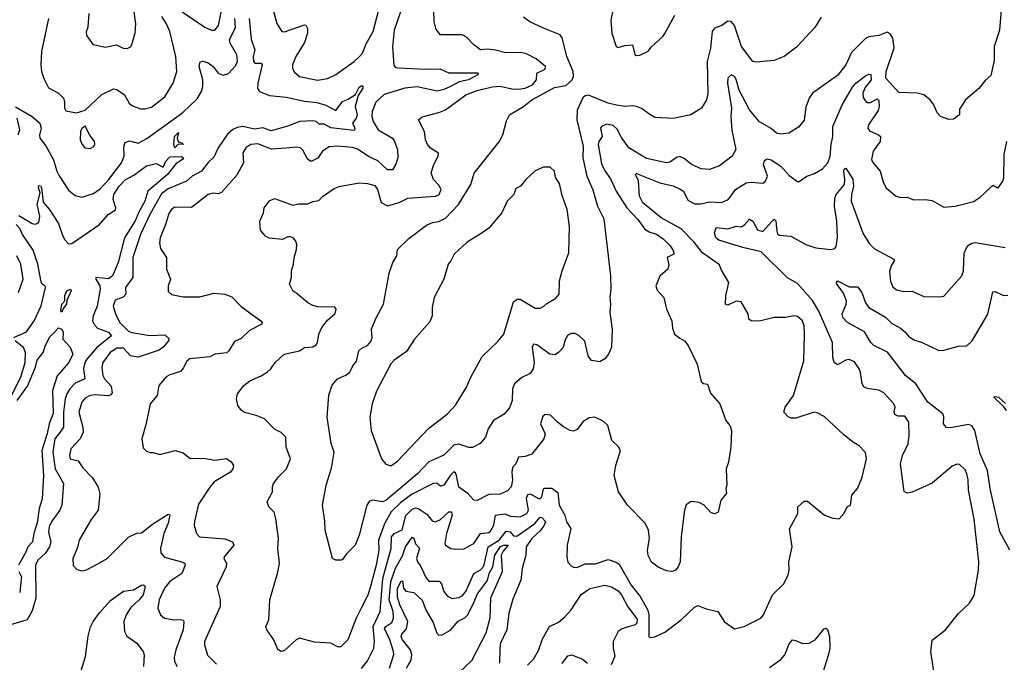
# Model space of a CAD drawing. Extents: x 1268547 to 1425625, y 515768 to 616754.
# Tile 125 of 256: x 1326721 to 1332650, y 577990 to 581857. Entities that reach past the tile are written whole.
import ezdxf

# ---------------------------------------------------------------- set-up
doc = ezdxf.new("R2010")
doc.units = 0

msp = doc.modelspace()

# ---------------------------------------------------------------- linework, layer by layer
at = {"layer": '0CON10XD'}
for points in [[(1330505, 578633.3), (1330500.6, 578665), (1330512.5, 578735), (1330508, 578785), (1330486.8, 578826.8), (1330380, 578935), (1330326.1, 579016.1), (1330300.8, 579115), (1330311.4, 579175), (1330338.2, 579265), (1330326, 579286), (1330285.8, 579325), (1330261.9, 579415), (1330235, 579441.9), (1330185, 579464.4), (1330149.7, 579460.3), (1330112.4, 579437.6), (1330078.6, 579391.4), (1330055, 579381.4), (1330035, 579385.7), (1329995, 579407.8), (1329958.6, 579435), (1329917.6, 579477.6), (1329885, 579481.2), (1329871.9, 579468.1), (1329857.5, 579425), (1329885.5, 579365), (1329876.4, 579335), (1329805, 579243.3), (1329765, 579228.5), (1329725, 579224.2), (1329708.5, 579185), (1329688.3, 579161.7), (1329684.8, 579135), (1329688.4, 579085), (1329681.1, 579045), (1329658.8, 579021.2), (1329615, 579001.8), (1329545, 578999.1), (1329475, 578964.3), (1329455, 578966), (1329420, 579005), (1329365, 579044.3), (1329351.8, 579115), (1329345, 579130.8), (1329335, 579135.5), (1329315, 579116.4), (1329275, 579056.2), (1329255, 579049.4), (1329234, 579065), (1329215, 579068.5), (1329080.3, 578999.7), (1329015, 578951), (1328956.7, 578895), (1328917.1, 578822.9), (1328882.2, 578725), (1328882.5, 578665), (1328867.2, 578575), (1328835.2, 578455), (1328816.7, 578393.3), (1328779.5, 578320.5), (1328746, 578255), (1328696.4, 578125), (1328655, 578083.1), (1328635, 578082.9), (1328595, 578105.7), (1328495, 578110.4), (1328405.4, 578134.6), (1328385, 578125.6), (1328315, 578060), (1328294.2, 578054.2), (1328275, 578066.7), (1328252, 578125), (1328208.8, 578185), (1328203.3, 578205), (1328220, 578245), (1328226, 578366), (1328275, 578532.5), (1328284.5, 578585.5), (1328275.6, 578675.6), (1328279.4, 578735), (1328263.2, 578853.2), (1328254, 578894), (1328220, 578925), (1328211.2, 578955), (1328243.8, 579015), (1328242.5, 579045), (1328249.4, 579065), (1328282, 579108), (1328327.8, 579155), (1328350.8, 579215), (1328325.6, 579285), (1328324, 579345), (1328295, 579372), (1328255, 579393.3), (1328195, 579454.3), (1328145, 579475.8), (1328075, 579493.8), (1328056.7, 579505), (1328033.8, 579535), (1328026, 579575), (1328032, 579605), (1328071.2, 579655), (1328106.6, 579683.4), (1328175, 579712.9), (1328212.8, 579737.2), (1328233.4, 579756.6), (1328258.8, 579795), (1328314.2, 579845), (1328405, 579864.3), (1328435.6, 579884.4), (1328485, 579888.2), (1328505, 579900), (1328514.5, 579915), (1328522.7, 579965), (1328540, 580005), (1328575, 580048.6), (1328621.3, 580088.7), (1328627.1, 580115), (1328617.6, 580127.6), (1328515, 580130), (1328485, 580136.4), (1328455, 580152.5), (1328388.9, 580208.9), (1328365, 580226.2), (1328346, 580265), (1328357.5, 580305), (1328357.5, 580345), (1328370, 580385), (1328372.5, 580425), (1328387.1, 580475), (1328389.2, 580505), (1328383.8, 580525), (1328366.7, 580545), (1328350.7, 580550.7), (1328335, 580550), (1328303.9, 580533.9), (1328222.7, 580542.7), (1328200, 580555), (1328170.7, 580590.7), (1328166.7, 580645), (1328188.8, 580695), (1328193.3, 580725), (1328225, 580766.7), (1328255, 580780), (1328365, 580740), (1328400.3, 580749.7), (1328455, 580748.1), (1328485, 580762), (1328521.4, 580768.6), (1328545, 580793.3), (1328615, 580841.9), (1328645, 580852.5), (1328765, 580874.3), (1328815, 580871.9), (1328860.2, 580860.2), (1328875.4, 580835), (1328896.4, 580756.4), (1328935, 580737.5), (1329005, 580756.4), (1329057.6, 580782.4), (1329225.3, 580794.7), (1329246.4, 580805), (1329258.5, 580835), (1329245, 580861.1), (1329211.8, 580895), (1329198.6, 580935), (1329214.6, 580985), (1329240.8, 581035), (1329243.6, 581053.6), (1329194.6, 581084.6), (1329175.6, 581105.6), (1329164.3, 581135), (1329158, 581185), (1329122.5, 581255), (1329145, 581273.3), (1329245, 581298.9), (1329285, 581315.5), (1329406.9, 581405), (1329475, 581430), (1329565, 581453.2), (1329615, 581458), (1329685, 581440.2), (1329725, 581438.3), (1329765, 581445.9), (1329808.4, 581465), (1329832.5, 581495), (1329835.7, 581534.3), (1329885, 581558.8), (1329887.1, 581575), (1329830.9, 581620.9), (1329772.3, 581652.3), (1329739.2, 581659.2), (1329647.6, 581657.6), (1329585, 581674.5), (1329535, 581680.6), (1329495, 581675.7), (1329455, 581705.7), (1329412, 581752), (1329385, 581766.9), (1329255, 581766.2), (1329228.3, 581798.3), (1329215.8, 581845.8), (1329213.1, 581985)], [(1327699.4, 581905), (1327835, 581811.9), (1327875, 581794), (1327895.6, 581794.4), (1327918.3, 581821.7), (1327946.6, 581963.4)], [(1328239.6, 581945), (1328269.6, 581835), (1328300, 581785), (1328315, 581784.5), (1328435, 581826), (1328443.9, 581823.9), (1328454, 581805), (1328453.3, 581775), (1328435, 581720), (1328384.4, 581635), (1328362.5, 581585), (1328363.7, 581563.7), (1328375, 581541.2), (1328405, 581515.6), (1328513, 581493), (1328575, 581502.5), (1328625, 581527.7), (1328734.4, 581605), (1328767.5, 581635), (1328785.4, 581655), (1328807.4, 581712.6), (1328849.8, 581785), (1328884.7, 581925)], [(1332635, 581967.5), (1332620.8, 581795), (1332588, 581695), (1332588.8, 581611.2), (1332568.7, 581521.3), (1332535, 581490.8), (1332496.6, 581443.4), (1332416.2, 581375), (1332380.5, 581319.5), (1332380, 581285), (1332345, 581258.8), (1332315, 581256.2), (1332265, 581273.8), (1332245, 581296.7), (1332225.6, 581345.6), (1332203.8, 581375), (1332165, 581404.2), (1332125, 581414.4), (1332015, 581418.5), (1331936.5, 581505), (1331939.2, 581545), (1331987.1, 581687.1), (1331977.7, 581745), (1331962, 581772), (1331945, 581781.9), (1331895, 581762.3), (1331835, 581753.8), (1331815, 581743.6), (1331730.1, 581659.9), (1331695.4, 581585), (1331645, 581521.2), (1331495.6, 581415), (1331475.5, 581385), (1331455, 581330), (1331445, 581253.3), (1331410.2, 581209.8), (1331353.3, 581175), (1331305, 581167.5), (1331278, 581175), (1331245, 581203.1), (1331175, 581243.3), (1331116.4, 581315), (1331053.1, 581433.1), (1331035, 581497.5), (1331024.3, 581515), (1331005, 581525.6), (1330984.6, 581505.4), (1330982.7, 581475), (1331007.4, 581325), (1331002.6, 581275), (1331008.2, 581191.8), (1331032.5, 581075), (1331011.2, 581035), (1330935, 580977.5), (1330875, 580955.8), (1330825, 580958.6), (1330766, 580985), (1330721.4, 581021.4), (1330695, 581034.3), (1330675, 581028.1), (1330635, 581000.6), (1330615, 580995.6), (1330495, 581021.1), (1330387.9, 581085), (1330345, 581147.1), (1330318.3, 581198.3), (1330295, 581220.4), (1330255, 581228), (1330224.3, 581215), (1330217.8, 581205), (1330227.5, 581155), (1330208.5, 581125), (1330204.7, 581105), (1330225, 580990), (1330245, 580946.9), (1330278.7, 580898.7), (1330312.4, 580825), (1330377.2, 580725), (1330442.9, 580655), (1330485.8, 580595.8), (1330515, 580577.9), (1330555.9, 580565.9), (1330595, 580539.2), (1330640, 580495), (1330658.8, 580465), (1330660, 580445), (1330618.8, 580425), (1330628.8, 580381.2), (1330623.8, 580355), (1330575, 580313.3), (1330550.8, 580255), (1330560.2, 580230.2), (1330600.6, 580185), (1330615.4, 580115.4), (1330648, 580045), (1330651.3, 580001.3), (1330664, 579965), (1330695, 579940), (1330724.1, 579924.1), (1330747.1, 579897.1), (1330800.8, 579785), (1330825, 579680), (1330838.3, 579668.3), (1330863, 579663), (1330880.3, 579610.3), (1330936.2, 579545), (1330973.8, 579445), (1330996.7, 579415), (1331006.7, 579385), (1331003.3, 579285), (1330989.2, 579195), (1330975.6, 579154.4), (1330980, 579055), (1330972.5, 579035), (1330977.5, 579005), (1330942.5, 578965), (1330926, 578894), (1330906.4, 578883.6), (1330885, 578890), (1330842.5, 578935), (1330811.7, 578951.7), (1330765, 578956.7), (1330735, 578937.5), (1330723.9, 578906.1), (1330703.2, 578746.8), (1330697.1, 578595), (1330685.4, 578564.6), (1330667, 578543), (1330645, 578536.9), (1330615, 578540.6), (1330565, 578563.1), (1330525, 578592.5), (1330505, 578633.3)], [(1330296.2, 581935), (1330280, 581855), (1330286, 581775), (1330313.3, 581695), (1330325, 581688.8), (1330365, 581702.2), (1330410, 581705), (1330425, 581647.5), (1330435, 581641.2)], [(1326695, 581332.3), (1326795.9, 581275), (1326842.1, 581235), (1326849.6, 581205), (1326840, 581165), (1326841.4, 581145), (1326878.6, 581098.6), (1326924.5, 581014.5), (1326944.2, 580945), (1326957.8, 580917.8), (1327015, 580831.4), (1327055, 580798.1), (1327095, 580790), (1327165, 580811.1), (1327205, 580838.9), (1327258.3, 580895), (1327334.3, 580995), (1327350.2, 581035), (1327347.3, 581092.7), (1327355, 581118), (1327381.3, 581128.7), (1327435, 581114.6), (1327487.2, 581142.8), (1327702.3, 581297.7), (1327788.6, 581381.4), (1327815.6, 581425), (1327824.4, 581455), (1327822.5, 581495), (1327801.2, 581575), (1327807.5, 581602.5), (1327825, 581607.5), (1327855, 581596.5), (1327885, 581575.6), (1327915.9, 581535.9), (1327945, 581522.9), (1327977.4, 581532.6), (1328020.8, 581579.3), (1328032.7, 581605), (1328027.6, 581645), (1327988.1, 581715), (1327984, 581735), (1328020.7, 581809.3), (1328016.3, 581865)], [(1326893.6, 581863.6), (1326852.8, 581665), (1326847.8, 581585), (1326851.6, 581545), (1326865, 581502.5), (1326895, 581447.5), (1326955, 581415.8), (1326983.8, 581385), (1326990, 581365), (1326990, 581325), (1326998.3, 581308.3), (1327062.7, 581297.3), (1327115, 581313.1), (1327215, 581407.5), (1327285, 581440), (1327305, 581437.5), (1327352, 581405), (1327380, 581355), (1327395, 581340), (1327448.8, 581321.2), (1327475, 581320.8), (1327515, 581330.8), (1327595, 581392.5), (1327644.6, 581475.4), (1327666.5, 581545), (1327660, 581635), (1327624.1, 581785), (1327605, 581831.9), (1327575.7, 581875.7)], [(1328102, 581865), (1328115, 581740), (1328135.8, 581675), (1328126, 581635), (1328129.2, 581605), (1328135.8, 581595.8), (1328175, 581595.5), (1328180.8, 581585), (1328154.1, 581475), (1328152.9, 581442.9), (1328165.7, 581425), (1328225, 581400.7), (1328325, 581391.3), (1328435, 581366.6), (1328509.1, 581359.1), (1328563.3, 581343.3), (1328625, 581311.2), (1328663.8, 581365), (1328695, 581375.8), (1328743.3, 581406.7), (1328765, 581451.2), (1328780.7, 581460.7), (1328787.3, 581457.3), (1328786.9, 581445), (1328758.3, 581401.7), (1328740, 581335), (1328753.1, 581285), (1328746.9, 581265), (1328724.4, 581235), (1328738.5, 581205), (1328735, 581191.1), (1328595, 581206), (1328555, 581227.9), (1328525, 581228.4), (1328505, 581244.7), (1328485, 581247.7), (1328405, 581245.2), (1328340.9, 581219.1), (1328235, 581187.5), (1328185, 581206.5), (1328135, 581197.9), (1328065.2, 581214.8), (1328030.9, 581209.1), (1328003.9, 581196.1), (1327972.4, 581167.6), (1327915.3, 581085), (1327890.6, 581029.4), (1327855, 580997.8), (1327815, 580946.2), (1327760, 580915), (1327724.2, 580885.8), (1327615, 580838.5), (1327575, 580809.1), (1327505.2, 580685), (1327447.4, 580565), (1327402.1, 580425), (1327401.5, 580305), (1327358.1, 580245), (1327360.6, 580205), (1327343.3, 580186.7), (1327295, 580168.9), (1327282.6, 580132.6), (1327298.6, 580081.4), (1327323.2, 580035), (1327375, 579982.9), (1327395, 579974.2), (1327504, 579956), (1327595, 579960), (1327618.3, 579938.3), (1327616.7, 579925), (1327583.9, 579886.1), (1327560.8, 579869.2), (1327435, 579826.7), (1327388.5, 579835), (1327345, 579879.5), (1327305, 579880.2), (1327265.4, 579855), (1327222.2, 579795), (1327214.7, 579764.7), (1327221.3, 579715), (1327231.1, 579695), (1327271.8, 579651.8), (1327278.2, 579611.8), (1327270, 579600), (1327255, 579594), (1327175, 579600.4), (1327145, 579594.5), (1327115, 579579.5), (1327095, 579555.7), (1327076.2, 579495), (1327100, 579405), (1327102.3, 579375), (1327084.7, 579335.3), (1327029.2, 579275), (1327021.4, 579235), (1327025, 579213.8), (1327071.7, 579201.7), (1327100.5, 579160.5), (1327159.1, 579099.1), (1327193.1, 579043.1), (1327203.4, 579003.4), (1327193.3, 578905), (1327151.4, 578848.6), (1327079.1, 578725), (1327068.3, 578681.7), (1327040.4, 578615), (1327043.2, 578573.2), (1327065, 578548), (1327095, 578540), (1327123, 578547), (1327195.5, 578584.5), (1327248, 578615), (1327376.8, 578743.2), (1327425, 578767.5), (1327455, 578768.8), (1327519.5, 578820.5), (1327615, 578881.2), (1327625, 578877.5), (1327615, 578828), (1327587.6, 578765), (1327569.2, 578675), (1327569.6, 578649.6), (1327592.5, 578622.5), (1327702.9, 578592.9), (1327714.4, 578585), (1327716.5, 578575), (1327696.7, 578523.3), (1327625, 578475.3), (1327593.1, 578435), (1327559.5, 578365), (1327552.9, 578315), (1327569.2, 578275), (1327593.3, 578255), (1327653.6, 578246.4), (1327688.2, 578248.2), (1327704.3, 578244.3), (1327710, 578235), (1327704.6, 578185), (1327660.8, 578065), (1327650.9, 578020.9), (1327653.6, 577995), (1327668.8, 577965)], [(1327408.1, 581905), (1327418.3, 581831.7), (1327413.1, 581776.9), (1327394.2, 581705), (1327385, 581692), (1327365, 581681.4), (1327345, 581684.4), (1327305, 581704.2), (1327235, 581690), (1327165, 581706.7), (1327125, 581762.5), (1327121.9, 581785), (1327133.8, 581815), (1327138.6, 581895)], [(1329014.6, 581905), (1328975.3, 581795), (1328965.3, 581694.7), (1328973.9, 581583.9), (1328981.8, 581571.8), (1328997.3, 581567.3), (1329165, 581558.9), (1329251.1, 581561.1), (1329305, 581537.9), (1329477.6, 581537.6), (1329482, 581535), (1329478.6, 581525), (1329423.3, 581495), (1329366.7, 581483.3), (1329315.1, 581454.9), (1329275, 581436.9), (1329235, 581427.7), (1329115, 581452), (1329040, 581445), (1328915, 581406), (1328865, 581360.9), (1328843, 581305), (1328841.6, 581275), (1328848.5, 581245), (1328879.5, 581195), (1328965, 581143.1), (1328977.6, 581125), (1328995, 581076.7), (1328997.3, 581025), (1328985, 580988), (1328965, 580954.3), (1328935, 580954.5), (1328877, 581007), (1328825, 581031.2), (1328755, 581076.9), (1328725, 581088.5), (1328635, 581096.5), (1328585, 581091.5), (1328545, 581065.6), (1328515, 581023.1), (1328475, 581004.2), (1328455, 581016), (1328425, 581072), (1328411.2, 581085), (1328385, 581089.5), (1328325, 581083.6), (1328237.4, 581077.4), (1328155, 581110), (1328112.5, 581105), (1328083.3, 581085), (1328063.8, 581055), (1328068.8, 580995), (1328028.2, 580921.8), (1327935, 580818.1), (1327915, 580808.1), (1327885, 580812.9), (1327855, 580804.4), (1327755, 580727.1), (1327655, 580728.9), (1327634.7, 580715.3), (1327618.3, 580691.7), (1327598.9, 580625), (1327566.1, 580545), (1327561.8, 580515), (1327569.5, 580479.5), (1327605, 580426.7), (1327605.5, 580355), (1327628.1, 580295), (1327614.4, 580255), (1327615, 580221.2), (1327635, 580202.9), (1327705, 580189.6), (1327805, 580189.6), (1327890.5, 580210.5), (1327955, 580206), (1327998.3, 580188.3), (1328055, 580131.2), (1328173.3, 580045), (1328181.2, 580035), (1328178.8, 580025), (1328105, 579987.1), (1328055, 579939.2), (1328015, 579920), (1327980.8, 579865), (1327967.1, 579852.9), (1327895, 579843.3), (1327865, 579829.1), (1327744.6, 579815.4), (1327725, 579800), (1327707.8, 579762.2), (1327689.6, 579740.4), (1327625, 579720.6), (1327603.1, 579706.9), (1327559.2, 579655), (1327548, 579595), (1327505.6, 579545), (1327483, 579427), (1327456.2, 579335), (1327465, 579280), (1327485, 579260), (1327505, 579252.5), (1327525, 579252.5), (1327565, 579240), (1327656.1, 579263.9), (1327705, 579250), (1327747.1, 579217.1), (1327827.6, 579217.6), (1327895, 579207.1), (1327965, 579215.8), (1327995, 579196), (1328008.8, 579175), (1328004.2, 579155), (1327989.2, 579135), (1327891.9, 579075), (1327865, 579044.2), (1327798.3, 578941.7), (1327772.7, 578837.3), (1327772, 578815), (1327785.9, 578765.9), (1327804.3, 578744.3), (1327955, 578733.6), (1328001.2, 578715), (1328010.8, 578695), (1327952, 578625), (1327950, 578615), (1327966.6, 578586.6), (1327963.5, 578565), (1327907.5, 578445), (1327927.5, 578365), (1327926.9, 578325), (1327834.4, 578115), (1327834.4, 578095), (1327852.4, 578032.4), (1327905, 577978)], [(1330515, 581286), (1330465, 581322.5), (1330435.4, 581335.4), (1330415, 581339.6), (1330365, 581334.6), (1330315, 581342.2), (1330264, 581355), (1330145, 581402.2), (1330125, 581398.2), (1330112.6, 581387.4), (1330078.1, 581311.9), (1330076, 581255), (1330114.2, 581095), (1330111.3, 581025), (1330135.3, 580915), (1330172.9, 580832.9), (1330201.1, 580735), (1330238, 580658), (1330278.1, 580315), (1330280, 580235), (1330274, 580185), (1330279.2, 580145), (1330274.4, 580095), (1330288.6, 579995), (1330283.9, 579886.1), (1330266.2, 579845), (1330244.2, 579815.8), (1330215, 579798), (1330165, 579806.2), (1330144.6, 579834.6), (1330123.1, 579923.1), (1330087.3, 579957.3), (1330065, 579968.1), (1330041.3, 579968.7), (1330021.7, 579958.3), (1330005, 579931.2), (1329992.5, 579885), (1329965, 579853.6), (1329945, 579840.5), (1329913.6, 579843.6), (1329835, 579900), (1329815, 579904.2), (1329806.5, 579885), (1329819.3, 579795), (1329813.5, 579755), (1329795, 579727.1), (1329745, 579703.1), (1329700, 579665), (1329688.6, 579635), (1329686.5, 579565), (1329669.4, 579520.6), (1329637.7, 579482.3), (1329574.4, 579445), (1329541.9, 579395), (1329525.4, 579344.6), (1329494.4, 579305.6), (1329446.9, 579283.1), (1329425, 579282.9), (1329365, 579302.2), (1329335, 579297.3), (1329274.1, 579235.9), (1329185, 579195.9), (1329117.1, 579125), (1328925, 578962.6), (1328905, 578955.4), (1328845, 578966.5), (1328825, 578957.1), (1328811.9, 578935), (1328765.3, 578754.7), (1328740, 578695), (1328688.3, 578641.7), (1328665, 578607.5), (1328656.1, 578603.9), (1328623.9, 578603.9), (1328603.9, 578613.9), (1328559.2, 578785), (1328558.8, 578838.8), (1328544.4, 578935.6), (1328567.1, 579055), (1328597.3, 579157.3), (1328614.3, 579255), (1328597, 579307), (1328572.5, 579465), (1328582.3, 579597.7), (1328602.3, 579657.7), (1328633.8, 579695), (1328685, 579717.9), (1328707.9, 579735), (1328726.1, 579773.9), (1328748.2, 579801.8), (1328763.5, 579865), (1328780.2, 579879.8), (1328815, 579895.5), (1328835, 579920), (1328842.7, 579945), (1328840, 579995), (1328865, 580058.8), (1328912.2, 580145), (1328945, 580332.5), (1328966.7, 580395), (1328991.2, 580435), (1328996, 580475), (1329065, 580540), (1329169.4, 580620.6), (1329205.8, 580635.8), (1329245, 580641.9), (1329285, 580662.2), (1329363.1, 580745), (1329437.1, 580865), (1329456.7, 580933.3), (1329607.8, 581122.2), (1329630.6, 581165), (1329651.2, 581248.8), (1329671.2, 581285), (1329755, 581334.4), (1329805, 581375.4), (1329941.2, 581448.8), (1330009.6, 581460.4), (1330047.3, 581495), (1330055.4, 581515), (1330053.3, 581545), (1330016.1, 581635), (1329986.9, 581746.9), (1329975, 581765.7), (1329875.6, 581805.6), (1329792.5, 581845), (1329755, 581872.5)], [(1330435, 581641.2), (1330455, 581644), (1330505, 581666.7), (1330526.1, 581693.9), (1330594.2, 581755.8), (1330605.7, 581774.3), (1330666.7, 581885)], [(1331547, 581873), (1331509.5, 581810.5), (1331398.9, 581691.1), (1331325, 581635.7), (1331265, 581611.9), (1331155, 581600.6), (1331135, 581605.8), (1331067.5, 581695), (1331025, 581822), (1331005, 581847.1), (1330985, 581848), (1330948.3, 581821.7), (1330905, 581805.6), (1330890.9, 581785), (1330880.8, 581685), (1330861.2, 581605), (1330865.6, 581415), (1330855.7, 581375), (1330826, 581325), (1330762.5, 581285), (1330655, 581262.5), (1330545, 581268.6), (1330515, 581286)], [(1328929.7, 578575), (1328957.1, 578675), (1328959.5, 578745), (1328975.5, 578764.5), (1329022.9, 578787.1), (1329046.6, 578873.4), (1329085, 578912.3), (1329105, 578919.1), (1329125, 578913.5), (1329172.2, 578882.2), (1329205, 578840.5), (1329224.6, 578834.6), (1329255, 578848.8), (1329305, 578894.5), (1329320, 578895), (1329325.3, 578875), (1329290, 578765), (1329280, 578705), (1329285, 578694), (1329317.5, 578675), (1329345, 578670), (1329395, 578673.1), (1329455, 578704.4), (1329495, 578764.2), (1329545, 578771.8), (1329555, 578779.5), (1329576.8, 578815), (1329585, 578875.5), (1329645, 578883.7), (1329675, 578869.7), (1329735, 578864.6), (1329775, 578884.6), (1329784.1, 578905), (1329772.2, 578977.8), (1329781.1, 578998.9), (1329795, 579004.1), (1329845, 578975.5), (1329854.5, 578975.5), (1329865, 578986), (1329875, 579034.2), (1329882.4, 579037.6), (1329925, 579037.4), (1329961.7, 579011.7), (1329970.2, 578935), (1330002.9, 578875), (1330013.1, 578835), (1330038.6, 578795), (1330018.5, 578695), (1330015.5, 578625), (1330022, 578592), (1330040.7, 578570.7), (1330055, 578561.4), (1330075, 578559.4), (1330125, 578582.9), (1330188, 578582), (1330265, 578608.5), (1330312.7, 578592.7), (1330330.5, 578580.5), (1330403.9, 578455), (1330456.8, 578386.8), (1330503.1, 578303.1), (1330509.8, 578275), (1330510, 578145), (1330515, 578140), (1330545, 578143.8), (1330605, 578171.4), (1330705, 578245.8), (1330785, 578322.5), (1330805, 578332.5), (1330855, 578310.8), (1330925.8, 578295.8), (1330965, 578233.8), (1331025, 578192), (1331083.9, 578206.1), (1331183.8, 578255), (1331200, 578275), (1331254.3, 578395), (1331320.3, 578459.7), (1331347.5, 578515), (1331354.3, 578545), (1331352, 578595), (1331372.5, 578685), (1331356.4, 578793.6), (1331406.7, 578885), (1331407.5, 578925), (1331445, 578960), (1331465, 578960), (1331567.5, 578875), (1331617, 578857), (1331655, 578853.3), (1331685, 578886.7), (1331703.3, 578925), (1331723.6, 578936.4), (1331732, 578995), (1331765, 579036.7), (1331795, 579103.3), (1331820.8, 579215), (1331815, 579252.5), (1331775, 579292.5), (1331735, 579316.2), (1331680.7, 579360.7), (1331565, 579470), (1331522.1, 579492.1), (1331505, 579494.4), (1331395, 579460), (1331368.1, 579458.1), (1331351.2, 579465), (1331322, 579495), (1331330, 579525), (1331381.5, 579595), (1331443.5, 579805), (1331447.5, 579965), (1331445.5, 580015), (1331434.3, 580045), (1331405, 580070.6), (1331385, 580074.4), (1331335, 580065.7), (1331265, 580064.3), (1331175, 580042.5), (1331125, 580044.4), (1331112.5, 580055), (1331107.5, 580087.5), (1331065, 580158.8), (1331035, 580162.5), (1330985, 580138.8), (1330971.2, 580145), (1330972, 580195), (1330991.1, 580275), (1330944.6, 580354.6), (1330935, 580382), (1330832.2, 580455), (1330781.2, 580521.2), (1330705, 580597.7), (1330584.5, 580665), (1330473.8, 580755), (1330452.7, 580795), (1330446.8, 580886.8), (1330429.2, 580925), (1330435, 580932), (1330574.8, 580874.8), (1330655, 580857.1), (1330698.1, 580838.1), (1330717.5, 580825), (1330745, 580771.8), (1330785, 580749.4), (1330821.7, 580748.3), (1330875, 580761.4), (1330945, 580757.3), (1330985, 580772.9), (1330999.2, 580789.2), (1331031.1, 580835), (1331095, 580874.7), (1331125, 580879.1), (1331195, 580873.8), (1331212.2, 580885), (1331224, 580915), (1331199.2, 580985), (1331205, 581009.2), (1331221.1, 581018.9), (1331245, 581014.4), (1331304.7, 580974.7), (1331355, 580918.6), (1331405, 580883.3), (1331415, 580883.3), (1331460, 580915), (1331507.9, 580932.1), (1331555, 580959.2), (1331588.1, 580995), (1331602.1, 581035), (1331607.2, 581105), (1331617.9, 581155), (1331618, 581215), (1331673.1, 581345), (1331735, 581451.9), (1331755, 581475.6), (1331815, 581518.8), (1331835, 581528.5), (1331846.8, 581526.8), (1331847.3, 581495), (1331811.3, 581448.7), (1331798.3, 581415), (1331799.5, 581389.5), (1331815.3, 581365.3), (1331825, 581359.1), (1331845, 581359.6), (1331885, 581380.8), (1331895, 581370), (1331896.1, 581335), (1331889.9, 581310.1), (1331833.1, 581225), (1331827.5, 581205), (1331838.3, 581188.3), (1331893.3, 581165), (1331904, 581155), (1331902.9, 581125), (1331860, 581065), (1331851.1, 581015), (1331857.6, 580997.6), (1331902.5, 580945), (1331921.1, 580881.1), (1331937.5, 580847.5), (1331995, 580796.2), (1332025, 580786.7), (1332065, 580790), (1332102.3, 580772.3), (1332174.1, 580774.1), (1332215, 580768.8), (1332285, 580728.8), (1332355, 580734.2), (1332465, 580762.5), (1332502.5, 580787.5), (1332575, 580855.8), (1332585, 580861.2), (1332605, 580847.5), (1332615, 580847.5), (1332642, 580885), (1332647.4, 580902.6), (1332649.4, 581045), (1332665.5, 581124.5)], [(1326711.8, 581165), (1326722, 581195), (1326705.3, 581264.7)], [(1327145, 581082.5), (1327166.1, 581093.9), (1327173, 581107), (1327171.2, 581125), (1327143, 581163), (1327115, 581216.7), (1327095, 581202.5), (1327086.2, 581185), (1327083.8, 581135), (1327096.2, 581105), (1327113.3, 581085), (1327145, 581082.5)], [(1327655, 581086.2), (1327649.5, 581105), (1327653.5, 581155), (1327677.7, 581177.7), (1327669.1, 581145), (1327675, 581122.5), (1327697.5, 581115), (1327707.1, 581105), (1327675, 581107.5), (1327655, 581086.2)], [(1326715, 580678), (1326795, 580631.2), (1326815, 580626.4), (1326835, 580635.7), (1326841.9, 580675), (1326825.9, 580745), (1326844.4, 580815), (1326833.3, 580845), (1326835, 580860), (1326845, 580856.9), (1326851.4, 580845), (1326861.4, 580758.6), (1326897.6, 580717.6), (1326955, 580631.4), (1326979.6, 580555), (1326992.5, 580532.5), (1327015, 580508.8), (1327035, 580510.8), (1327202, 580625), (1327254.3, 580685.7), (1327297.6, 580712.4), (1327299.7, 580725), (1327283.3, 580775), (1327287.4, 580805), (1327318.6, 580855), (1327355, 580893.2), (1327408.7, 580921.3), (1327485, 580977.5), (1327541.7, 580991.7), (1327585, 580970), (1327600, 581005), (1327625, 581032.1), (1327695, 581034.2), (1327706.4, 581026.4), (1327700, 581015), (1327660, 580990), (1327610.6, 580925), (1327492.1, 580825), (1327473.5, 580765), (1327438.8, 580698.8), (1327415, 580645.9), (1327352.5, 580545), (1327314.4, 580395), (1327279.3, 580315), (1327255, 580297.9), (1327180, 580305), (1327179.5, 580295), (1327202.3, 580255), (1327204.8, 580235), (1327187.1, 580132.9), (1327163.4, 580075), (1327159.4, 580045), (1327170.6, 580020.6), (1327189.8, 579999.8), (1327255, 579976.7), (1327273.9, 579955), (1327185, 579884.5), (1327123.9, 579815), (1327113, 579795), (1327104.8, 579755), (1327113.3, 579695), (1327055, 579668.9), (1327025, 579637.8), (1327005, 579605.4), (1326994.5, 579575), (1326983.9, 579495), (1326983.5, 579405), (1326968.6, 579381.4), (1326931.2, 579335), (1326920.3, 579255), (1326933.6, 579153.6), (1326983.9, 579065), (1326974.5, 578935), (1326962.5, 578905), (1326915, 578839.4), (1326898.7, 578805), (1326893.6, 578773.6), (1326907.9, 578715), (1326900, 578685), (1326874.7, 578645.3), (1326830, 578605), (1326815.5, 578575), (1326817.5, 578375), (1326795, 578299.2), (1326764.7, 578245.3), (1326665, 578215.2)], [(1328955, 579172.5), (1328995, 579199.4), (1329182.6, 579397.4), (1329297.8, 579485), (1329345, 579538.1), (1329409.1, 579640.9), (1329436.5, 579705), (1329505, 579830.8), (1329599.7, 579920.3), (1329635.7, 579964.3), (1329695, 580158.8), (1329715.7, 580174.3), (1329734.4, 580175.6), (1329825, 580120.5), (1329855, 580121.4), (1329875, 580132), (1329895, 580150), (1329949.3, 580180.7), (1329970, 580205), (1329971.2, 580285), (1329986.4, 580346.4), (1330027.5, 580455), (1330032.2, 580612.2), (1330018.5, 580715), (1329988.3, 580798.3), (1329971.1, 580871.1), (1329947.7, 580907.7), (1329941.2, 580945), (1329915, 580968.8), (1329875, 580970), (1329825, 580946.7), (1329768, 580895), (1329735.8, 580855), (1329709.1, 580840.9), (1329696, 580805), (1329656.2, 580765), (1329623.3, 580695), (1329545, 580603.3), (1329500.5, 580569.5), (1329415, 580519.2), (1329336, 580445), (1329317.5, 580405), (1329300.6, 580385), (1329274.4, 580295), (1329216.7, 580185), (1329205.5, 580125.5), (1329204.4, 580075), (1329191.1, 580038.9), (1329097.5, 579935), (1329050, 579860), (1328973.1, 579806.9), (1328955, 579786), (1328868.3, 579621.7), (1328843.5, 579545), (1328828.5, 579465), (1328836.9, 579385), (1328900, 579215), (1328925, 579181.2), (1328955, 579172.5)], [(1332468.8, 578851.2), (1332434.3, 579025.7), (1332432.7, 579087.3), (1332424.4, 579125), (1332415, 579148.8), (1332379.7, 579179.7), (1332365, 579183.1), (1332335, 579170), (1332215, 579068.2), (1332095, 579013.3), (1332065, 579008.6), (1332046.9, 579016.9), (1332025.8, 579185), (1332036.5, 579235), (1332070.5, 579305), (1332077.1, 579355), (1332074.4, 579435), (1332051.9, 579471.9), (1332010.6, 579470.6), (1331991.2, 579481.2), (1331987.3, 579495), (1331992.2, 579525), (1331985.6, 579545), (1331925, 579612.2), (1331895, 579628.2), (1331825, 579638.1), (1331805, 579648), (1331794.4, 579665), (1331784.4, 579734.4), (1331775.8, 579755), (1331747.2, 579797.2), (1331715, 579812.2), (1331695, 579808.9), (1331645, 579780.6), (1331625, 579793.8), (1331616.7, 579825), (1331616.2, 579915), (1331533.5, 580103.4), (1331495, 580168), (1331405, 580270), (1331345, 580304.2), (1331185, 580460.9), (1331075.5, 580485.5), (1330931.2, 580531.2), (1330911.9, 580545), (1330904, 580575), (1330914.5, 580605.5), (1330985, 580599.3), (1331035, 580614.5), (1331065, 580611.1), (1331085, 580623.1), (1331115, 580656.2), (1331135, 580644.3), (1331163, 580593), (1331195, 580582), (1331248.7, 580641.3), (1331265, 580655.7), (1331275, 580647.5), (1331280, 580585), (1331285, 580568.8), (1331295, 580560), (1331365, 580553.6), (1331453.8, 580503.8), (1331515, 580484), (1331605.4, 580474.6), (1331629.6, 580480.4), (1331636.9, 580493.1), (1331645.8, 580545), (1331641.6, 580645), (1331626.6, 580735), (1331629.4, 580780.6), (1331638.1, 580805), (1331686.9, 580865), (1331690, 580895), (1331683.1, 580945), (1331685, 580956.7), (1331695, 580963.3), (1331737.9, 580897.9), (1331740.9, 580855), (1331729.1, 580805), (1331728, 580765), (1331799.1, 580569.1), (1331838.1, 580508.1), (1331867.5, 580477.5), (1331983.8, 580415), (1331986, 580405), (1331969.2, 580375), (1331958.8, 580341.2), (1331964.2, 580284.2), (1331979.5, 580249.5), (1332001.5, 580231.5), (1332045, 580220.8), (1332095, 580222.9), (1332165, 580190.8), (1332265, 580188.8), (1332285.8, 580194.2), (1332394.5, 580315.5), (1332403.3, 580345), (1332407.6, 580452.4), (1332421.8, 580485), (1332435, 580499.6), (1332455, 580511.8), (1332475, 580515.3), (1332655, 580487.1)], [(1326684.4, 579945), (1326761.4, 579978.6), (1326808.3, 580045), (1326850.5, 580135), (1326875.5, 580245.5), (1326874.1, 580254.1), (1326855, 580266), (1326849.2, 580279.2), (1326830.4, 580385), (1326800.8, 580470.8), (1326737.1, 580565), (1326720.9, 580600.9), (1326700, 580625)], [(1326714, 580215), (1326742.2, 580295), (1326727.9, 580385), (1326703.5, 580435)], [(1332683.7, 578663.7), (1332623.1, 578775), (1332565.2, 579035), (1332548.3, 579145), (1332505.5, 579245), (1332472.8, 579385), (1332455, 579412.7), (1332435, 579421.3), (1332325, 579401.5), (1332302.8, 579402.8), (1332284.4, 579425), (1332286.8, 579466.8), (1332278.8, 579485), (1332189.4, 579555), (1332117.5, 579665), (1332054.4, 579715), (1331945.9, 579855.9), (1331865, 579897.1), (1331846.9, 579915), (1331808.2, 579978.2), (1331705, 580034.4), (1331676.9, 580065), (1331673.4, 580086.6), (1331697.4, 580142.6), (1331700.6, 580165), (1331680, 580215), (1331642.1, 580265), (1331639.4, 580275), (1331645, 580286), (1331715, 580250), (1331765, 580250), (1331791.4, 580215), (1331814, 580154), (1331834.6, 580124.6), (1331935, 580066.2), (1331971.4, 580031.4), (1332025, 580001.1), (1332050.7, 579979.3), (1332073.1, 579953.1), (1332105, 579930.8), (1332154.6, 579914.6), (1332255, 579866.9), (1332285, 579868), (1332375, 579892.9), (1332425, 579894.4), (1332455.9, 579924.1), (1332551.5, 580085), (1332581.1, 580218.9), (1332595, 580221.1), (1332645, 580196.7), (1332671.1, 580198.9)], [(1326975, 580096.2), (1326968, 580105), (1326974.7, 580145), (1326991.4, 580165), (1326993.3, 580196.7), (1327005, 580226.2), (1327027.5, 580235), (1327030, 580225), (1327003.8, 580166.2), (1327002.9, 580145), (1326981.9, 580118.1), (1326975, 580096.2)], [(1326704.9, 579565), (1326768, 579652), (1326815.6, 579765), (1326825, 579808), (1326862.3, 579855), (1326875, 579898), (1326901.2, 579948.8), (1326932, 579978), (1326955, 580001.9), (1326974.6, 579994.6), (1326983.3, 579975), (1326980, 579935), (1327025, 579886.7), (1327040, 579845), (1327016.7, 579795), (1326946, 579714), (1326917.5, 579625), (1326922.4, 579487.6), (1326897.5, 579425), (1326886.8, 579366.8), (1326853.3, 579265), (1326864.7, 579115), (1326856.7, 578973.3), (1326837.4, 578915), (1326825, 578830), (1326805.6, 578765), (1326798.5, 578715), (1326770, 578685), (1326758.2, 578651.8), (1326713.7, 578575)], [(1326661.4, 579575), (1326727.1, 579705), (1326753.2, 579795), (1326755.6, 579855), (1326742.8, 579885), (1326692.7, 579925)], [(1332662.5, 579505), (1332647.3, 579527.3), (1332586.2, 579585), (1332595, 579590), (1332615, 579585.5), (1332657.1, 579547.1)], [(1328947.5, 577955), (1328973, 578037), (1328972.4, 578055), (1328949.3, 578125), (1328917.1, 578192.9), (1328924.7, 578205), (1328961.3, 578228.7), (1328972.5, 578255), (1328970.2, 578295), (1328945.9, 578365), (1328956.1, 578473.9), (1328984, 578556), (1329025, 578630.7), (1329044.9, 578685.1), (1329085, 578743.1), (1329095, 578736.2), (1329105, 578701.9), (1329127.6, 578677.6), (1329110.3, 578615), (1329115.4, 578595), (1329136.6, 578566.6), (1329165, 578503.6), (1329185, 578478.9), (1329247.2, 578477.2), (1329261.3, 578461.3), (1329275.6, 578415), (1329297.6, 578387.6), (1329325, 578374.3), (1329365, 578379.4), (1329385, 578390.6), (1329408.2, 578415), (1329456.1, 578525), (1329495, 578547.1), (1329515, 578569.3), (1329540.9, 578685), (1329608, 578725), (1329650.1, 578779.9), (1329675, 578774.3), (1329695, 578750), (1329715, 578749.6), (1329822.6, 578825), (1329855, 578863.3), (1329865, 578860.9), (1329887, 578837), (1329879.3, 578815), (1329857.5, 578782.5), (1329805, 578735.2), (1329770.2, 578685), (1329768.4, 578635), (1329745.5, 578555), (1329738.9, 578485), (1329690.9, 578369.1), (1329665.4, 578285), (1329654.7, 578185.3), (1329616.4, 578105), (1329611.5, 578075), (1329609.2, 577985)], [(1332226.2, 577933.8), (1332206.7, 578055), (1332216.4, 578123.6), (1332295, 578186), (1332375, 578283.8), (1332440, 578345), (1332467.7, 578392.3), (1332493.8, 578545), (1332496.2, 578595), (1332468.8, 578851.2)], [(1329078.3, 578005), (1329081.7, 578035), (1329074.8, 578065), (1329025.2, 578125), (1329017.5, 578145), (1329021.5, 578158.5), (1329049, 578191), (1329058.9, 578235), (1329009.7, 578335), (1328995, 578381.4), (1328995, 578434.2), (1329015, 578476.7), (1329025, 578480), (1329032.7, 578435), (1329045, 578418.2), (1329095, 578409.2), (1329145, 578363.3), (1329166.8, 578305), (1329210.1, 578230.1), (1329233.1, 578165), (1329245, 578153.8), (1329265, 578155.3), (1329315, 578183.9), (1329361.8, 578238.2), (1329402.1, 578257.9), (1329416.4, 578273.6), (1329450.2, 578335), (1329477.7, 578402.3), (1329537.4, 578482.6), (1329547.3, 578525), (1329570.4, 578565), (1329582.1, 578635), (1329615.8, 578685.8), (1329637.1, 578695), (1329662.2, 578695), (1329631.1, 578658.9), (1329619.6, 578635), (1329626.7, 578535), (1329556.6, 578375), (1329551.3, 578255), (1329528.6, 578165), (1329440.8, 577999.2), (1329370.1, 577929.9)], [(1326715, 578536.9), (1326730.6, 578505), (1326727.5, 578472.5), (1326720.5, 578409.5)], [(1328778, 577952), (1328815, 577998.6), (1328852.3, 578075), (1328857.3, 578115), (1328849.2, 578205), (1328890.8, 578295), (1328906.5, 578495), (1328929.7, 578575)], [(1327087.9, 577935), (1327115.9, 578024.1), (1327132.9, 578147.1), (1327147.1, 578202.9), (1327163.6, 578235), (1327201.7, 578288.3), (1327268.3, 578361.7), (1327345, 578417.8), (1327405, 578425.6), (1327455, 578454.4), (1327465.5, 578455.5), (1327476.2, 578446.2), (1327463.6, 578395), (1327440.2, 578365), (1327389.8, 578320.2), (1327361.4, 578275), (1327348.1, 578235), (1327351.3, 578175), (1327366.5, 578146.5), (1327425, 578104.3), (1327464.4, 578055), (1327470.5, 578035), (1327465.4, 577965)], [(1329778.3, 577971.7), (1329815, 578008), (1329845, 578060), (1329868.8, 578131.2), (1329911.1, 578205), (1329965, 578231.2), (1330004.5, 578265), (1330041.5, 578305), (1330102.1, 578397.9), (1330155, 578433.1), (1330245, 578454.7), (1330285, 578443.8), (1330325, 578419.8), (1330345.2, 578395), (1330383.4, 578323.4), (1330438.9, 578248.9), (1330436.5, 578225), (1330426.2, 578215), (1330385, 578203.8), (1330348.6, 578191.4), (1330324.5, 578175.5), (1330294, 578115), (1330293.9, 578075), (1330303.8, 578026.2), (1330283.3, 577975)], [(1331235, 577959.1), (1331303.8, 578006.2), (1331328, 578035), (1331355, 578100.8), (1331374.7, 578125.3), (1331395, 578121.9), (1331435, 578102.2), (1331475, 578104.5), (1331511.4, 578125), (1331565, 578192), (1331575, 578196.2), (1331585, 578186.7), (1331597.8, 578145), (1331598.5, 578075), (1331590.2, 578029.8), (1331560, 577935)], [(1329050, 577955), (1329078.3, 578005)], [(1329986.5, 577983.5), (1330020.7, 578029.3), (1330046.2, 578033.8), (1330109.2, 578009.2), (1330139.4, 577985)]]:
    msp.add_lwpolyline(points, dxfattribs=at)

doc.saveas('drawing.dxf')
